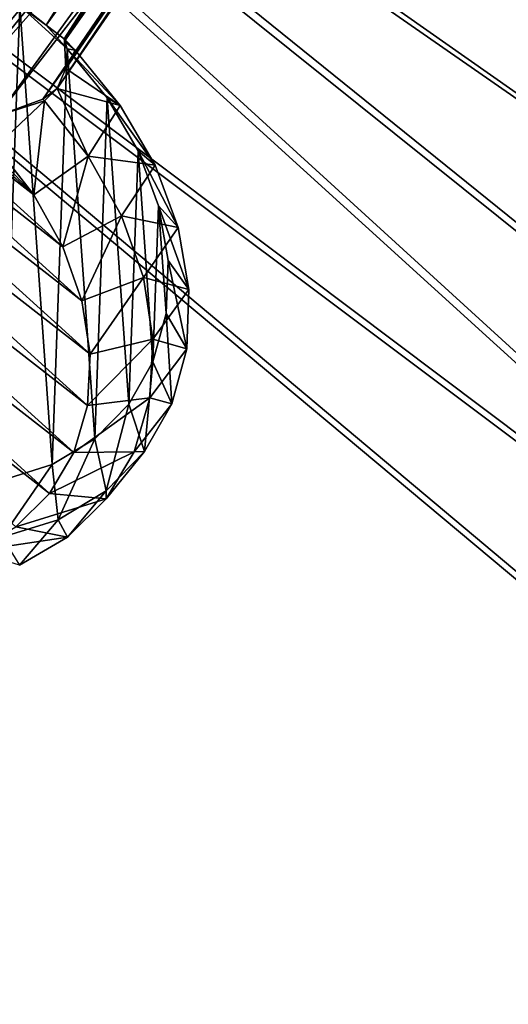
# Model space of a CAD drawing. Header units: metres. Extents: x -904 to 0, y -908 to 0.
# Tile 85 of 136: x -259 to -166, y -404 to -217. Entities that reach past the tile are written whole.
import ezdxf

# ---------------------------------------------------------------- set-up
doc = ezdxf.new("R2010")
doc.units = ezdxf.units.M

msp = doc.modelspace()

# ---------------------------------------------------------------- linework, layer by layer
at = {"layer": 'top0123414'}
for points in [[(-258.582336, -214.410187, 1953.719116), (-253.664078, -218.294296, 1951.23999), (-208.476639, -146.190781, 1824.401489)], [(-253.664078, -218.294296, 1951.23999), (-204.814804, -150.283676, 1823.636597), (-208.476639, -146.190781, 1824.401489)], [(-253.664078, -218.294296, 1951.23999), (-250.311234, -220.87558, 1945.881104), (-204.814804, -150.283676, 1823.636597)], [(-250.311234, -220.87558, 1945.881104), (-250.192581, -221.317657, 1945.643433), (-204.814804, -150.283676, 1823.636597)], [(-204.814804, -150.283676, 1823.636597), (-250.192581, -221.317657, 1945.643433), (-203.193192, -154.300735, 1822.090942)], [(-277.546234, -214.1996, 1934.21936), (-227.19043, -154.884613, 1812.10144), (-278.569214, -223.336121, 1932.990601)], [(-227.19043, -154.884613, 1812.10144), (-225.569611, -158.897018, 1810.557983), (-278.569214, -223.336121, 1932.990601)], [(-250.192581, -221.317657, 1945.643433), (-249.94426, -226.538849, 1941.970581), (-203.193192, -154.300735, 1822.090942)], [(-203.193192, -154.300735, 1822.090942), (-249.94426, -226.538849, 1941.970581), (-203.073257, -158.351822, 1819.921631)], [(-249.94426, -226.538849, 1941.970581), (-251.602432, -230.27507, 1937.716309), (-203.073257, -158.351822, 1819.921631)], [(-203.073257, -158.351822, 1819.921631), (-251.602432, -230.27507, 1937.716309), (-204.939224, -162.578476, 1816.855957)], [(-278.569214, -223.336121, 1932.990601), (-225.569611, -158.897018, 1810.557983), (-274.192383, -231.418243, 1932.031006)], [(-225.569611, -158.897018, 1810.557983), (-221.908112, -162.989349, 1809.793213), (-274.192383, -231.418243, 1932.031006)], [(-274.192383, -231.418243, 1932.031006), (-221.908112, -162.989349, 1809.793213), (-273.170868, -232.484726, 1932.188232)], [(-217.025116, -165.55397, 1810.356934), (-273.170868, -232.484726, 1932.188232), (-221.908112, -162.989349, 1809.793213)], [(-251.602432, -230.27507, 1937.716309), (-254.319458, -232.295456, 1933.672607), (-204.939224, -162.578476, 1816.855957)], [(-204.939224, -162.578476, 1816.855957), (-254.319458, -232.295456, 1933.672607), (-208.670624, -165.351929, 1813.834106)], [(-271.892334, -233.21019, 1931.976807), (-273.170868, -232.484726, 1932.188232), (-217.025116, -165.55397, 1810.356934)], [(-212.695007, -166.177902, 1811.760254), (-271.892334, -233.21019, 1931.976807), (-217.025116, -165.55397, 1810.356934)], [(-262.9617, -235.49585, 1932.623291), (-271.892334, -233.21019, 1931.976807), (-212.695007, -166.177902, 1811.760254)], [(-254.319458, -232.295456, 1933.672607), (-262.9617, -235.49585, 1932.623291), (-208.670624, -165.351929, 1813.834106)], [(-208.670624, -165.351929, 1813.834106), (-262.9617, -235.49585, 1932.623291), (-212.695007, -166.177902, 1811.760254)], [(-258.67688, -214.625443, 1956.828491), (-268.758789, -207.913574, 1957.831421), (-261.958801, -304.606812, 2018.891235)], [(-252.556274, -301.6474, 2011.780762), (-258.67688, -214.625443, 1956.828491), (-261.958801, -304.606812, 2018.891235)], [(-253.664078, -218.294296, 1951.23999), (-258.582336, -214.410187, 1953.719116), (-258.67688, -214.625443, 1956.828491)], [(-253.664078, -218.294296, 1951.23999), (-258.67688, -214.625443, 1956.828491), (-249.680328, -222.777481, 1957.382324)], [(-249.680328, -222.777481, 1957.382324), (-258.67688, -214.625443, 1956.828491), (-252.556274, -301.6474, 2011.780762)], [(-326.204437, -217.694885, 1951.206055), (-316.153748, -216.60054, 1944.991333), (-245.330795, -280.703033, 1949.302612)], [(-245.330795, -280.703033, 1949.302612), (-316.153748, -216.60054, 1944.991333), (-246.905762, -270.551208, 1943.361572)], [(-316.153748, -216.60054, 1944.991333), (-305.522919, -217.496262, 1939.793213), (-246.905762, -270.551208, 1943.361572)], [(-335.294586, -220.7379, 1958.202148), (-326.204437, -217.694885, 1951.206055), (-245.856293, -290.418732, 1956.097046)], [(-245.856293, -290.418732, 1956.097046), (-326.204437, -217.694885, 1951.206055), (-245.330795, -280.703033, 1949.302612)], [(-246.905762, -270.551208, 1943.361572), (-305.522919, -217.496262, 1939.793213), (-250.521576, -260.347504, 1938.498779)], [(-305.522919, -217.496262, 1939.793213), (-294.714355, -220.34819, 1935.808594), (-250.521576, -260.347504, 1938.498779)], [(-250.311234, -220.87558, 1945.881104), (-253.664078, -218.294296, 1951.23999), (-249.680328, -222.777481, 1957.382324)], [(-250.521576, -260.347504, 1938.498779), (-294.714355, -220.34819, 1935.808594), (-256.041382, -250.478073, 1934.898438)], [(-294.714355, -220.34819, 1935.808594), (-284.137115, -225.04834, 1933.18811), (-256.041382, -250.478073, 1934.898438)], [(-343.08017, -225.61441, 1965.714844), (-335.294586, -220.7379, 1958.202148), (-248.462372, -299.330566, 1963.487915)], [(-248.462372, -299.330566, 1963.487915), (-335.294586, -220.7379, 1958.202148), (-245.856293, -290.418732, 1956.097046)], [(-248.182999, -223.04155, 1946.171265), (-250.192581, -221.317657, 1945.643433), (-250.311234, -220.87558, 1945.881104)], [(-249.680328, -222.777481, 1957.382324), (-248.182999, -223.04155, 1946.171265), (-250.311234, -220.87558, 1945.881104)], [(-249.94426, -226.538849, 1941.970581), (-250.192581, -221.317657, 1945.643433), (-248.182999, -223.04155, 1946.171265)], [(-244.474518, -296.784119, 2004.115356), (-249.680328, -222.777481, 1957.382324), (-252.556274, -301.6474, 2011.780762)], [(-239.639114, -233.518448, 1948.529175), (-249.94426, -226.538849, 1941.970581), (-248.182999, -223.04155, 1946.171265)], [(-242.114288, -232.05722, 1959.47168), (-239.639114, -233.518448, 1948.529175), (-249.680328, -222.777481, 1957.382324)], [(-239.639114, -233.518448, 1948.529175), (-248.182999, -223.04155, 1946.171265), (-249.680328, -222.777481, 1957.382324)], [(-242.114288, -232.05722, 1959.47168), (-249.680328, -222.777481, 1957.382324), (-244.474518, -296.784119, 2004.115356)], [(-349.266479, -232.139847, 1973.459839), (-343.08017, -225.61441, 1965.714844), (-253.050369, -307.101227, 1971.195313)], [(-253.050369, -307.101227, 1971.195313), (-343.08017, -225.61441, 1965.714844), (-248.462372, -299.330566, 1963.487915)], [(-256.041382, -250.478073, 1934.898438), (-284.137115, -225.04834, 1933.18811), (-273.170868, -232.484726, 1932.188232)], [(-239.639114, -233.518448, 1948.529175), (-251.602432, -230.27507, 1937.716309), (-249.94426, -226.538849, 1941.970581)], [(-254.006287, -232.634781, 1933.729126), (-254.319458, -232.295456, 1933.672607), (-251.602432, -230.27507, 1937.716309)], [(-245.72496, -243.147812, 1936.254517), (-254.006287, -232.634781, 1933.729126), (-251.602432, -230.27507, 1937.716309)], [(-245.72496, -243.147812, 1936.254517), (-251.602432, -230.27507, 1937.716309), (-239.639114, -233.518448, 1948.529175)], [(-259.446655, -313.436615, 1978.92749), (-349.266479, -232.139847, 1973.459839), (-253.050369, -307.101227, 1971.195313)], [(-263.256256, -241.316513, 1932.696655), (-256.041382, -250.478073, 1934.898438), (-273.170868, -232.484726, 1932.188232)], [(-256.041382, -250.478073, 1934.898438), (-263.256256, -241.316513, 1932.696655), (-254.006287, -232.634781, 1933.729126)], [(-254.006287, -232.634781, 1933.729126), (-263.256256, -241.316513, 1932.696655), (-262.9617, -235.49585, 1932.623291)], [(-262.9617, -235.49585, 1932.623291), (-254.319458, -232.295456, 1933.672607), (-254.006287, -232.634781, 1933.729126)], [(-245.72496, -243.147812, 1936.254517), (-256.041382, -250.478073, 1934.898438), (-254.006287, -232.634781, 1933.729126)], [(-238.024109, -290.203918, 1996.189575), (-242.114288, -232.05722, 1959.47168), (-244.474518, -296.784119, 2004.115356)], [(-236.270294, -242.107452, 1963.016357), (-233.039474, -244.865601, 1952.530518), (-242.114288, -232.05722, 1959.47168)], [(-233.039474, -244.865601, 1952.530518), (-239.639114, -233.518448, 1948.529175), (-242.114288, -232.05722, 1959.47168)], [(-236.270294, -242.107452, 1963.016357), (-242.114288, -232.05722, 1959.47168), (-238.024109, -290.203918, 1996.189575)], [(-233.039474, -244.865601, 1952.530518), (-245.72496, -243.147812, 1936.254517), (-239.639114, -233.518448, 1948.529175)], [(-233.452927, -282.159607, 1988.308105), (-236.270294, -242.107452, 1963.016357), (-238.024109, -290.203918, 1996.189575)], [(-232.37294, -252.541946, 1967.880127), (-228.637711, -256.646881, 1958.02124), (-236.270294, -242.107452, 1963.016357)], [(-228.637711, -256.646881, 1958.02124), (-233.039474, -244.865601, 1952.530518), (-236.270294, -242.107452, 1963.016357)], [(-232.37294, -252.541946, 1967.880127), (-236.270294, -242.107452, 1963.016357), (-233.452927, -282.159607, 1988.308105)], [(-250.521576, -260.347504, 1938.498779), (-256.041382, -250.478073, 1934.898438), (-245.72496, -243.147812, 1936.254517)], [(-239.388794, -254.473557, 1940.385132), (-250.521576, -260.347504, 1938.498779), (-245.72496, -243.147812, 1936.254517)], [(-239.388794, -254.473557, 1940.385132), (-245.72496, -243.147812, 1936.254517), (-233.039474, -244.865601, 1952.530518)], [(-228.637711, -256.646881, 1958.02124), (-239.388794, -254.473557, 1940.385132), (-233.039474, -244.865601, 1952.530518)], [(-230.936661, -272.960358, 1980.773804), (-232.37294, -252.541946, 1967.880127), (-233.452927, -282.159607, 1988.308105)], [(-230.571991, -262.959686, 1973.876099), (-226.603012, -268.409546, 1964.790649), (-232.37294, -252.541946, 1967.880127)], [(-226.603012, -268.409546, 1964.790649), (-228.637711, -256.646881, 1958.02124), (-232.37294, -252.541946, 1967.880127)], [(-230.936661, -272.960358, 1980.773804), (-230.571991, -262.959686, 1973.876099), (-232.37294, -252.541946, 1967.880127)], [(-246.905762, -270.551208, 1943.361572), (-250.521576, -260.347504, 1938.498779), (-239.388794, -254.473557, 1940.385132)], [(-235.23764, -266.183289, 1945.964722), (-246.905762, -270.551208, 1943.361572), (-239.388794, -254.473557, 1940.385132)], [(-235.23764, -266.183289, 1945.964722), (-239.388794, -254.473557, 1940.385132), (-228.637711, -256.646881, 1958.02124)], [(-226.603012, -268.409546, 1964.790649), (-235.23764, -266.183289, 1945.964722), (-228.637711, -256.646881, 1958.02124)], [(-230.936661, -272.960358, 1980.773804), (-227.01358, -279.701447, 1972.578247), (-230.571991, -262.959686, 1973.876099)], [(-227.01358, -279.701447, 1972.578247), (-226.603012, -268.409546, 1964.790649), (-230.571991, -262.959686, 1973.876099)], [(-245.330795, -280.703033, 1949.302612), (-246.905762, -270.551208, 1943.361572), (-235.23764, -266.183289, 1945.964722)], [(-233.428635, -277.833771, 1952.781982), (-245.330795, -280.703033, 1949.302612), (-235.23764, -266.183289, 1945.964722)], [(-233.428635, -277.833771, 1952.781982), (-235.23764, -266.183289, 1945.964722), (-226.603012, -268.409546, 1964.790649)], [(-227.01358, -279.701447, 1972.578247), (-233.428635, -277.833771, 1952.781982), (-226.603012, -268.409546, 1964.790649)], [(-233.452927, -282.159607, 1988.308105), (-229.853622, -290.088654, 1981.084961), (-230.936661, -272.960358, 1980.773804)], [(-229.853622, -290.088654, 1981.084961), (-227.01358, -279.701447, 1972.578247), (-230.936661, -272.960358, 1980.773804)], [(-234.030258, -288.984009, 1960.578857), (-245.856293, -290.418732, 1956.097046), (-233.428635, -277.833771, 1952.781982)], [(-245.856293, -290.418732, 1956.097046), (-245.330795, -280.703033, 1949.302612), (-233.428635, -277.833771, 1952.781982)], [(-234.030258, -288.984009, 1960.578857), (-233.428635, -277.833771, 1952.781982), (-227.01358, -279.701447, 1972.578247)], [(-229.853622, -290.088654, 1981.084961), (-234.030258, -288.984009, 1960.578857), (-227.01358, -279.701447, 1972.578247)], [(-238.024109, -290.203918, 1996.189575), (-235.013992, -299.171936, 1989.983643), (-233.452927, -282.159607, 1988.308105)], [(-235.013992, -299.171936, 1989.983643), (-229.853622, -290.088654, 1981.084961), (-233.452927, -282.159607, 1988.308105)], [(-237.01973, -299.211884, 1969.060303), (-248.462372, -299.330566, 1963.487915), (-234.030258, -288.984009, 1960.578857)], [(-248.462372, -299.330566, 1963.487915), (-245.856293, -290.418732, 1956.097046), (-234.030258, -288.984009, 1960.578857)], [(-237.01973, -299.211884, 1969.060303), (-234.030258, -288.984009, 1960.578857), (-229.853622, -290.088654, 1981.084961)], [(-244.474518, -296.784119, 2004.115356), (-242.296371, -306.602173, 1998.932495), (-238.024109, -290.203918, 1996.189575)], [(-242.296371, -306.602173, 1998.932495), (-235.013992, -299.171936, 1989.983643), (-238.024109, -290.203918, 1996.189575)], [(-235.013992, -299.171936, 1989.983643), (-237.01973, -299.211884, 1969.060303), (-229.853622, -290.088654, 1981.084961)], [(-252.556274, -301.6474, 2011.780762), (-251.420853, -312.093811, 2007.587524), (-244.474518, -296.784119, 2004.115356)], [(-251.420853, -312.093811, 2007.587524), (-242.296371, -306.602173, 1998.932495), (-244.474518, -296.784119, 2004.115356)], [(-242.28389, -308.130249, 1977.905273), (-253.050369, -307.101227, 1971.195313), (-237.01973, -299.211884, 1969.060303)], [(-253.050369, -307.101227, 1971.195313), (-248.462372, -299.330566, 1963.487915), (-237.01973, -299.211884, 1969.060303)], [(-242.296371, -306.602173, 1998.932495), (-242.28389, -308.130249, 1977.905273), (-235.013992, -299.171936, 1989.983643)], [(-242.28389, -308.130249, 1977.905273), (-237.01973, -299.211884, 1969.060303), (-235.013992, -299.171936, 1989.983643)], [(-261.958801, -304.606812, 2018.891235), (-262.036774, -315.435791, 2015.616089), (-252.556274, -301.6474, 2011.780762)], [(-262.036774, -315.435791, 2015.616089), (-251.420853, -312.093811, 2007.587524), (-252.556274, -301.6474, 2011.780762)], [(-259.446655, -313.436615, 1978.92749), (-253.050369, -307.101227, 1971.195313), (-242.28389, -308.130249, 1977.905273)], [(-249.623459, -315.40155, 1986.778809), (-259.446655, -313.436615, 1978.92749), (-242.28389, -308.130249, 1977.905273)], [(-251.420853, -312.093811, 2007.587524), (-249.623459, -315.40155, 1986.778809), (-242.296371, -306.602173, 1998.932495)], [(-249.623459, -315.40155, 1986.778809), (-242.28389, -308.130249, 1977.905273), (-242.296371, -306.602173, 1998.932495)], [(-267.409119, -318.096924, 1986.391846), (-259.446655, -313.436615, 1978.92749), (-249.623459, -315.40155, 1986.778809)], [(-262.036774, -315.435791, 2015.616089), (-258.760651, -320.750519, 1995.345215), (-251.420853, -312.093811, 2007.587524)], [(-258.760651, -320.750519, 1995.345215), (-249.623459, -315.40155, 1986.778809), (-251.420853, -312.093811, 2007.587524)], [(-258.760651, -320.750519, 1995.345215), (-267.409119, -318.096924, 1986.391846), (-249.623459, -315.40155, 1986.778809)]]:
    msp.add_3dface(points, dxfattribs=at)
at = {"layer": 'top0123458'}
for points in [[(-297.830109, -60.486073, 123.897385), (-264.332214, -57.531643, 123.974747), (-63.008152, -302.295593, 117.565376)], [(-264.332214, -57.531643, 123.974747), (-243.170029, -56.729248, 123.995758), (-63.008152, -302.295593, 117.565376)], [(-63.008152, -302.295593, 117.565376), (-243.170029, -56.729248, 123.995758), (-222.050903, -58.298695, 123.954659)], [(-242.161148, -59.379642, 126.927383), (-262.718689, -60.035652, 126.910202), (-65.273636, -301.103363, 120.597626)], [(-65.273636, -301.103363, 120.597626), (-220.430817, -61.147972, 126.881081), (-242.161148, -59.379642, 126.927383)], [(-222.050903, -58.298695, 123.954659), (-201.240021, -62.22023, 123.851974), (-63.008152, -302.295593, 117.565376)], [(-63.008152, -302.295593, 117.565376), (-331.364288, -63.040817, 123.830482), (-297.830109, -60.486073, 123.897385)], [(-262.718689, -60.035652, 126.910202), (-297.25531, -62.855896, 126.836357), (-65.273636, -301.103363, 120.597626)], [(-197.33876, -65.891708, 126.756859), (-220.430817, -61.147972, 126.881081), (-65.273636, -301.103363, 120.597626)], [(-398.51358, -66.948952, 123.728142), (-331.364288, -63.040817, 123.830482), (-63.008152, -302.295593, 117.565376)], [(-65.273636, -301.103363, 120.597626), (-297.25531, -62.855896, 126.836357), (-330.992889, -65.251411, 126.773628)], [(-201.240021, -62.22023, 123.851974), (-180.998627, -68.444519, 123.68898), (-63.008152, -302.295593, 117.565376)], [(-399.405853, -68.984154, 126.67588), (-65.273636, -301.103363, 120.597626), (-330.992889, -65.251411, 126.773628)], [(-465.701691, -69.252586, 123.667824), (-398.51358, -66.948952, 123.728142), (-69.298546, -367.238312, 115.864792)], [(-398.51358, -66.948952, 123.728142), (-66.409767, -334.739563, 116.715805), (-69.298546, -367.238312, 115.864792)], [(-66.409767, -334.739563, 116.715805), (-398.51358, -66.948952, 123.728142), (-63.008152, -302.295593, 117.565376)], [(-181.315353, -71.041077, 126.622017), (-197.33876, -65.891708, 126.756859), (-65.273636, -301.103363, 120.597626)], [(-71.331543, -367.102356, 118.869377), (-399.405853, -68.984154, 126.67588), (-466.087311, -71.13604, 126.61953)], [(-71.331543, -367.102356, 118.869377), (-68.556175, -334.272247, 119.729065), (-399.405853, -68.984154, 126.67588)], [(-68.556175, -334.272247, 119.729065), (-65.273636, -301.103363, 120.597626), (-399.405853, -68.984154, 126.67588)], [(-63.008152, -302.295593, 117.565376), (-180.998627, -68.444519, 123.68898), (-161.580826, -76.893288, 123.467743)], [(-452.00235, -701.143799, 107.12117), (-465.701691, -69.252586, 123.667824), (-71.672775, -399.771973, 115.012871)], [(-465.701691, -69.252586, 123.667824), (-69.298546, -367.238312, 115.864792), (-71.672775, -399.771973, 115.012871)], [(-73.597755, -399.508667, 118.02079), (-466.087311, -71.13604, 126.61953), (-452.00235, -703.006531, 110.073418)], [(-73.597755, -399.508667, 118.02079), (-71.331543, -367.102356, 118.869377), (-466.087311, -71.13604, 126.61953)], [(-65.273636, -301.103363, 120.597626), (-172.890396, -74.410843, 126.533775), (-181.315353, -71.041077, 126.622017)], [(-163.42691, -78.783989, 126.419266), (-172.890396, -74.410843, 126.533775), (-65.273636, -301.103363, 120.597626)], [(-75.417778, -432.574921, 117.154922), (-73.597755, -399.508667, 118.02079), (-452.00235, -703.006531, 110.073418)], [(-71.672775, -399.771973, 115.012871), (-73.531425, -432.316986, 114.160645), (-452.00235, -701.143799, 107.12117)]]:
    msp.add_3dface(points, dxfattribs=at)

doc.saveas('drawing.dxf')
